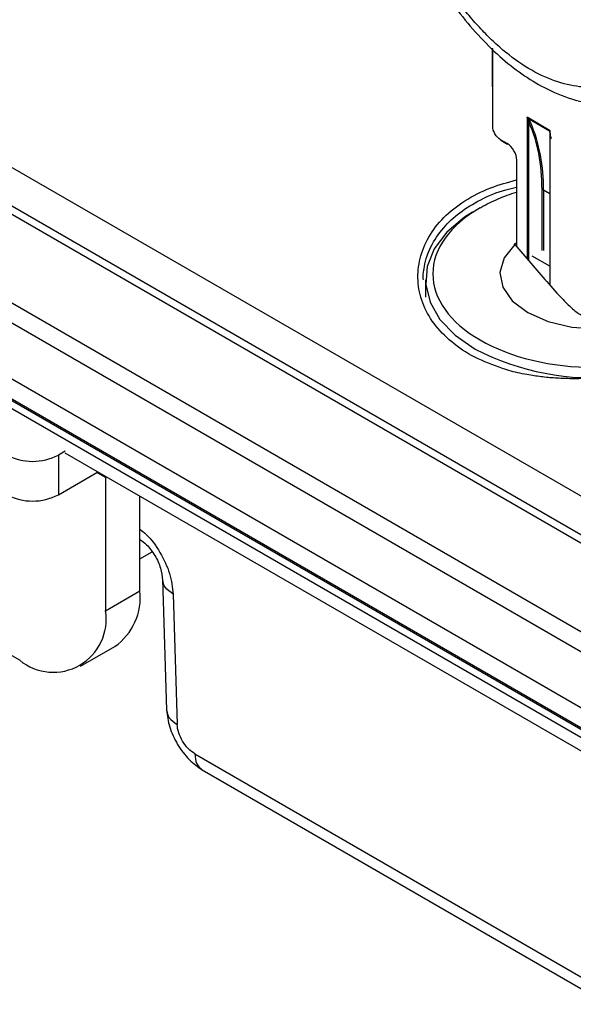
# Model space of a CAD drawing. Header units: millimetres. Extents: x 2938 to 3451, y 1869 to 2231.
# Tile 21 of 30: x 3354 to 3377, y 2102 to 2142. Entities that reach past the tile are written whole.
import ezdxf

# ---------------------------------------------------------------- set-up
doc = ezdxf.new("R2010")
doc.units = ezdxf.units.MM
doc.layers.add('粗实线层', color=7, linetype='Continuous', lineweight=35)

msp = doc.modelspace()

# ---------------------------------------------------------------- linework, layer by layer
at = {"layer": '粗实线层', "color": 7, "linetype": 'Continuous', "lineweight": 25}
for p, q in [((3291.549, 2166.355), (3390.544, 2109.207)), ((3291.049, 2165.828), (3390.044, 2108.679)), ((3290.049, 2164.096), (3389.044, 2106.947)), ((3289.841, 2163.399), (3388.836, 2106.25)), ((3289.841, 2163.329), (3388.836, 2106.18)), ((3290.089, 2162.859), (3389.084, 2105.71)), ((3391.382, 2112.358), (3304.95, 2162.254)), ((3391.882, 2112.408), (3305.45, 2162.304)), ((3317.063, 2157.172), (3381.532, 2119.998)), ((3373.644, 2140.855), (3373.646, 2137.666)), ((3376.029, 2137.464), (3375.074, 2138.014)), ((3375.106, 2137.983), (3376.003, 2137.465)), ((3374.262, 2136.931), (3373.979, 2137.094)), ((3373.989, 2137.071), (3374.272, 2136.908)), ((3376.014, 2137.17), (3376.017, 2131.125)), ((3376.082, 2137.127), (3376.029, 2137.297)), ((3374.636, 2136.278), (3374.638, 2132.707)), ((3373.15, 2134.298), (3373.172, 2134.311)), ((3374.638, 2132.852), (3374.547, 2132.799)), ((3374.569, 2132.787), (3374.547, 2132.799)), ((3376.017, 2131.889), (3375.289, 2132.309)), ((3370.895, 2131.328), (3370.895, 2130.617)), ((3356.062, 2124.287), (3355.779, 2124.123)), ((3355.779, 2124.123), (3355.779, 2122.49)), ((3389.296, 2105.016), (3356.062, 2124.202)), ((3355.779, 2122.49), (3357.369, 2123.408)), ((3357.405, 2123.427), (3357.369, 2123.408)), ((3357.722, 2123.204), (3357.721, 2123.244)), ((3357.722, 2123.204), (3357.722, 2117.723)), ((3359.137, 2118.54), (3359.137, 2122.427)), ((3359.137, 2119.851), (3359.636, 2120.14)), ((3360.071, 2119.021), (3360.234, 2113.632)), ((3357.722, 2117.723), (3359.137, 2118.54)), ((3360.511, 2118.401), (3360.672, 2113.044)), ((3354.187, 2115.682), (3350.298, 2117.927)), ((3356.687, 2115.434), (3358.101, 2116.251)), ((3361.392, 2111.84), (3378.093, 2102.199)), ((3361.702, 2111.175), (3378.403, 2101.534))]:
    msp.add_line(p, q, dxfattribs=at)
at = {"layer": '粗实线层', "color": 8, "linetype": 'Continuous', "lineweight": 25}
for p, q in [((3373.66, 2137.645), (3373.659, 2140.839)), ((3375.074, 2138.014), (3375.077, 2132.204)), ((3375.148, 2132.123), (3375.145, 2137.807)), ((3376.032, 2131.109), (3376.029, 2137.464)), ((3374.653, 2132.69), (3374.651, 2136.258)), ((3375.677, 2135.034), (3375.678, 2132.533)), ((3375.747, 2135.034), (3376.015, 2134.879)), ((3375.747, 2135.034), (3375.749, 2132.533)), ((3357.722, 2123.204), (3357.369, 2123.408))]:
    msp.add_line(p, q, dxfattribs=at)
at = {"layer": '粗实线层', "color": 7, "linetype": 'Continuous', "lineweight": 25, "flags": 128}
for points in [[(3372.823, 2134.107), (3372.504, 2133.901), (3371.777, 2133.288), (3371.257, 2132.608), (3370.962, 2131.885), (3370.902, 2131.143), (3371.08, 2130.408), (3371.489, 2129.704), (3372.116, 2129.056), (3372.938, 2128.484)], [(3374.569, 2132.787), (3374.128, 2132.234), (3373.959, 2131.633), (3374.074, 2131.029), (3374.465, 2130.464), (3375.104, 2129.98), (3375.943, 2129.612), (3376.922, 2129.387), (3377.97, 2129.32), (3379.011, 2129.418), (3379.969, 2129.673)]]:
    msp.add_lwpolyline(points, dxfattribs=at)
at = {"layer": '粗实线层', "color": 7, "linetype": 'Continuous', "lineweight": 25}
for centre, radius, start, end in [((3375.125, 2137.933), 0.0533, 111.1474, 128.9795), ((3375.189, 2137.767), 0.0587, 65.4195, 138.0063), ((3368.963, 2135.177), 6.786, 358.7889, 22.9267), ((3373.671, 2137.668), 0.0251, 185.727, 245.6604), ((3375.967, 2137.428), 0.0524, 14.1916, 45.8471), ((3374.003, 2137.091), 0.0247, 173.7367, 235.0184), ((3374.286, 2136.928), 0.024, 172.7808, 235.9743), ((3374.661, 2136.28), 0.0251, 185.727, 245.6604), ((3375.712, 2134.965), 0.0769, 62.6441, 117.3946), ((3354.719, 2126.171), 2.306, 242.6097, 297.3903), ((3354.719, 2124.537), 2.306, 242.6097, 297.3903), ((3356.687, 2118.269), 2.465, 305.0133, 6.2988), ((3355.567, 2117.374), 2.184, 230.7967, 9.214)]:
    msp.add_arc(centre, radius, start, end, dxfattribs=at)
at = {"layer": '粗实线层', "color": 8, "linetype": 'Continuous', "lineweight": 25}
msp.add_arc((3377.807, 2137.862), 10.566, 242.562, 275.7318, dxfattribs=at)
at = {"layer": '粗实线层', "color": 7, "linetype": 'Continuous', "lineweight": 25}
for points, knots in [([(3367.699, 2156.584), (3367.708, 2155.876), (3367.726, 2154.442), (3368.047, 2152.216), (3368.538, 2150.062), (3369.164, 2148.095), (3369.874, 2146.346), (3370.625, 2144.838), (3371.4, 2143.534), (3372.45, 2142.04), (3373.616, 2140.759), (3374.849, 2139.781), (3375.838, 2139.177), (3376.967, 2138.708), (3378.268, 2138.47), (3379.678, 2138.567), (3380.533, 2138.977), (3380.981, 2139.192)], [0, 0, 0, 0, 0.0879599, 0.1779305, 0.260098, 0.3347672, 0.4011427, 0.4601361, 0.5115212, 0.560269, 0.6535308, 0.6981568, 0.7420621, 0.7939287, 0.8543081, 0.9236399, 1, 1, 1, 1]), ([(3381.085, 2156.202), (3381.443, 2155.267), (3381.732, 2154.336), (3382.197, 2152.479), (3382.372, 2151.549), (3382.607, 2149.753), (3382.668, 2148.88), (3382.677, 2147.604), (3382.667, 2147.184), (3382.619, 2146.369), (3382.581, 2145.973), (3382.427, 2144.815), (3382.271, 2144.086), (3381.948, 2143.062), (3381.825, 2142.732), (3381.549, 2142.105), (3381.397, 2141.809), (3381.063, 2141.255), (3380.88, 2140.997), (3380.482, 2140.523), (3380.265, 2140.305), (3379.563, 2139.733), (3379.037, 2139.461), (3378.136, 2139.266), (3377.816, 2139.238), (3377.158, 2139.269), (3376.819, 2139.326), (3376.12, 2139.531), (3375.758, 2139.682), (3375.043, 2140.067), (3374.687, 2140.302), (3374.155, 2140.719), (3373.978, 2140.869), (3373.632, 2141.183), (3373.463, 2141.347), (3373.13, 2141.692), (3372.967, 2141.872), (3372.646, 2142.245), (3372.487, 2142.44), (3372.027, 2143.037), (3371.74, 2143.451), (3371.199, 2144.307), (3370.944, 2144.75), (3370.467, 2145.658), (3370.246, 2146.118), (3369.841, 2147.041), (3369.656, 2147.505), (3369.147, 2148.904), (3368.867, 2149.854), (3368.434, 2151.703), (3368.277, 2152.61), (3368.071, 2154.391), (3368.024, 2155.272), (3368.031, 2156.109)], [0, 0, 0, 0, 0.0625, 0.0625, 0.125, 0.125, 0.1875, 0.1875, 0.21875, 0.21875, 0.25, 0.25, 0.3125, 0.3125, 0.34375, 0.34375, 0.375, 0.375, 0.40625, 0.40625, 0.4375, 0.4375, 0.5, 0.5, 0.53125, 0.53125, 0.5625, 0.5625, 0.59375, 0.59375, 0.625, 0.625, 0.640625, 0.640625, 0.65625, 0.65625, 0.671875, 0.671875, 0.6875, 0.6875, 0.71875, 0.71875, 0.75, 0.75, 0.78125, 0.78125, 0.8125, 0.8125, 0.875, 0.875, 0.9375, 0.9375, 1, 1, 1, 1]), ([(3375.145, 2137.807), (3375.141, 2137.826), (3375.133, 2137.861), (3375.118, 2137.909), (3375.105, 2137.945), (3375.095, 2137.966), (3375.091, 2137.975)], [0, 0, 0, 0, 0.362783, 0.650001, 0.862054, 1, 1, 1, 1]), ([(3375.213, 2137.821), (3375.202, 2137.845), (3375.188, 2137.871), (3375.154, 2137.925), (3375.134, 2137.954), (3375.106, 2137.983)], [0, 0, 0, 0, 0.5, 0.5, 1, 1, 1, 1]), ([(3373.979, 2137.094), (3373.894, 2137.143), (3373.814, 2137.228), (3373.694, 2137.435), (3373.661, 2137.548), (3373.66, 2137.645)], [0, 0, 0, 0, 0.5, 0.5, 1, 1, 1, 1]), ([(3376.003, 2137.465), (3375.992, 2137.459), (3375.996, 2137.439), (3376.006, 2137.399), (3376.015, 2137.376), (3376.026, 2137.352)], [0, 0, 0, 0, 0.5, 0.5, 1, 1, 1, 1]), ([(3376.017, 2137.441), (3376.016, 2137.435), (3376.013, 2137.422), (3376.014, 2137.392), (3376.019, 2137.35), (3376.025, 2137.316), (3376.029, 2137.297)], [0, 0, 0, 0, 0.137946, 0.349999, 0.637217, 1, 1, 1, 1]), ([(3374.068, 2127.677), (3373.674, 2127.823), (3372.886, 2128.115), (3371.938, 2128.759), (3371.205, 2129.518), (3370.73, 2130.378), (3370.541, 2131.294), (3370.63, 2132.216), (3370.989, 2133.103), (3371.61, 2133.912), (3372.482, 2134.597), (3373.496, 2135.127), (3374.276, 2135.339), (3374.637, 2135.438)], [0, 0, 0, 0, 0.092374, 0.184511, 0.276575, 0.368656, 0.460734, 0.552773, 0.644824, 0.73696, 0.828816, 0.920855, 1, 1, 1, 1]), ([(3373.172, 2134.311), (3373.405, 2134.435), (3373.855, 2134.676), (3374.382, 2134.855), (3374.637, 2134.942)], [0, 0, 0, 0, 0.517491, 1, 1, 1, 1]), ([(3381.671, 2134.879), (3381.739, 2134.852), (3381.874, 2134.799), (3382.071, 2134.716), (3382.265, 2134.63), (3382.453, 2134.541), (3382.638, 2134.449), (3382.935, 2134.292), (3383.326, 2134.063), (3383.776, 2133.75), (3384.17, 2133.424), (3384.615, 2132.972), (3385.011, 2132.383), (3385.2, 2131.657), (3385.112, 2130.928), (3384.751, 2130.212), (3384.084, 2129.476), (3383.168, 2128.833), (3382.104, 2128.299), (3381.057, 2127.898), (3379.922, 2127.579), (3378.728, 2127.361), (3377.714, 2127.272), (3376.909, 2127.259), (3376.311, 2127.279), (3375.724, 2127.33), (3375.213, 2127.403), (3374.78, 2127.487), (3374.417, 2127.573), (3374.184, 2127.643), (3374.068, 2127.677)], [0, 0, 0, 0, 0.010415, 0.020832, 0.031263, 0.04172, 0.052215, 0.06276, 0.09398, 0.125324, 0.156625, 0.187869, 0.250433, 0.312933, 0.375256, 0.437584, 0.500116, 0.575749, 0.628684, 0.681631, 0.734875, 0.787912, 0.840988, 0.867515, 0.894026, 0.920577, 0.947001, 0.964766, 0.982413, 1, 1, 1, 1]), ([(3373.15, 2134.298), (3371.9, 2133.577), (3371.197, 2132.599), (3371.193, 2130.559), (3371.892, 2129.581), (3374.386, 2128.136), (3376.079, 2127.729), (3379.614, 2127.723), (3381.312, 2128.124), (3382.568, 2128.842)], [0, 0, 0, 0, 0.25, 0.25, 0.5, 0.5, 0.75, 0.75, 1, 1, 1, 1]), ([(3374.569, 2132.787), (3375.006, 2132.273), (3375.443, 2131.76), (3376.107, 2131.004), (3376.329, 2130.753), (3376.671, 2130.396), (3376.786, 2130.28), (3377.023, 2130.069), (3377.146, 2129.972), (3377.395, 2129.829), (3377.516, 2129.784), (3377.754, 2129.723), (3377.87, 2129.706), (3378.212, 2129.669), (3378.434, 2129.663), (3379.096, 2129.654), (3379.533, 2129.663), (3379.969, 2129.673)], [0, 0, 0, 0, 0.25, 0.25, 0.375, 0.375, 0.4375, 0.4375, 0.5, 0.5, 0.5625, 0.5625, 0.625, 0.625, 0.75, 0.75, 1, 1, 1, 1]), ([(3359.137, 2120.653), (3359.23, 2120.586), (3359.457, 2120.424), (3359.767, 2119.997), (3360.015, 2119.472), (3360.053, 2119.145), (3360.072, 2118.982)], [0, 0, 0, 0, 0.188347, 0.459003, 0.729646, 1, 1, 1, 1]), ([(3360.234, 2113.632), (3360.262, 2113.403), (3360.318, 2112.945), (3360.665, 2112.211), (3361.151, 2111.56), (3361.529, 2111.297), (3361.719, 2111.165)], [0, 0, 0, 0, 0.2497636, 0.4996555, 0.7497136, 1, 1, 1, 1]), ([(3361.392, 2111.84), (3361.209, 2111.946), (3361.025, 2112.136), (3360.76, 2112.581), (3360.679, 2112.832), (3360.672, 2113.044)], [0, 0, 0, 0, 0.5, 0.5, 1, 1, 1, 1])]:
    msp.add_open_spline(points, degree=3, knots=knots, dxfattribs=at)
for points in [[(3375.074, 2138.014), (3375.084, 2138.003), (3375.094, 2137.992), (3375.106, 2137.983)], [(3375.091, 2137.975), (3375.085, 2137.987), (3375.079, 2138), (3375.074, 2138.014)], [(3375.145, 2137.807), (3375.496, 2137.033), (3375.676, 2136.09), (3375.677, 2135.034)], [(3376.003, 2137.465), (3376.011, 2137.464), (3376.019, 2137.464), (3376.029, 2137.464)], [(3376.029, 2137.464), (3376.024, 2137.456), (3376.02, 2137.448), (3376.017, 2137.441)], [(3374.651, 2136.258), (3374.651, 2136.506), (3374.476, 2136.807), (3374.262, 2136.931)]]:
    msp.add_open_spline(points, degree=3, dxfattribs=at)
at = {"layer": '粗实线层', "color": 8, "linetype": 'Continuous', "lineweight": 25}
for points, knots in [([(3370.806, 2131.33), (3370.803, 2131.408), (3370.797, 2131.593), (3370.849, 2131.922), (3370.946, 2132.298), (3371.173, 2132.841), (3371.585, 2133.458), (3372.286, 2134.116), (3373.151, 2134.641), (3373.953, 2134.988), (3374.488, 2135.107), (3374.637, 2135.14)], [0, 0, 0, 0, 0.047265, 0.111127, 0.199129, 0.277287, 0.452933, 0.608678, 0.771503, 0.936372, 1, 1, 1, 1]), ([(3359.137, 2121.07), (3359.22, 2121.007), (3359.531, 2120.774), (3359.987, 2120.124), (3360.408, 2119.24), (3360.476, 2118.681), (3360.511, 2118.401)], [0, 0, 0, 0, 0.109568, 0.406377, 0.702719, 1, 1, 1, 1]), ([(3360.511, 2118.401), (3360.385, 2118.488), (3360.136, 2118.659), (3360.095, 2118.884), (3360.074, 2118.995)], [0, 0, 0, 0, 0.506078, 1, 1, 1, 1]), ([(3360.238, 2113.633), (3360.258, 2113.524), (3360.299, 2113.3), (3360.546, 2113.13), (3360.672, 2113.044)], [0, 0, 0, 0, 0.48877, 1, 1, 1, 1]), ([(3361.392, 2111.84), (3361.408, 2111.691), (3361.44, 2111.393), (3361.616, 2111.248), (3361.703, 2111.176)], [0, 0, 0, 0, 0.502847, 1, 1, 1, 1])]:
    msp.add_open_spline(points, degree=3, knots=knots, dxfattribs=at)

doc.saveas('drawing.dxf')
